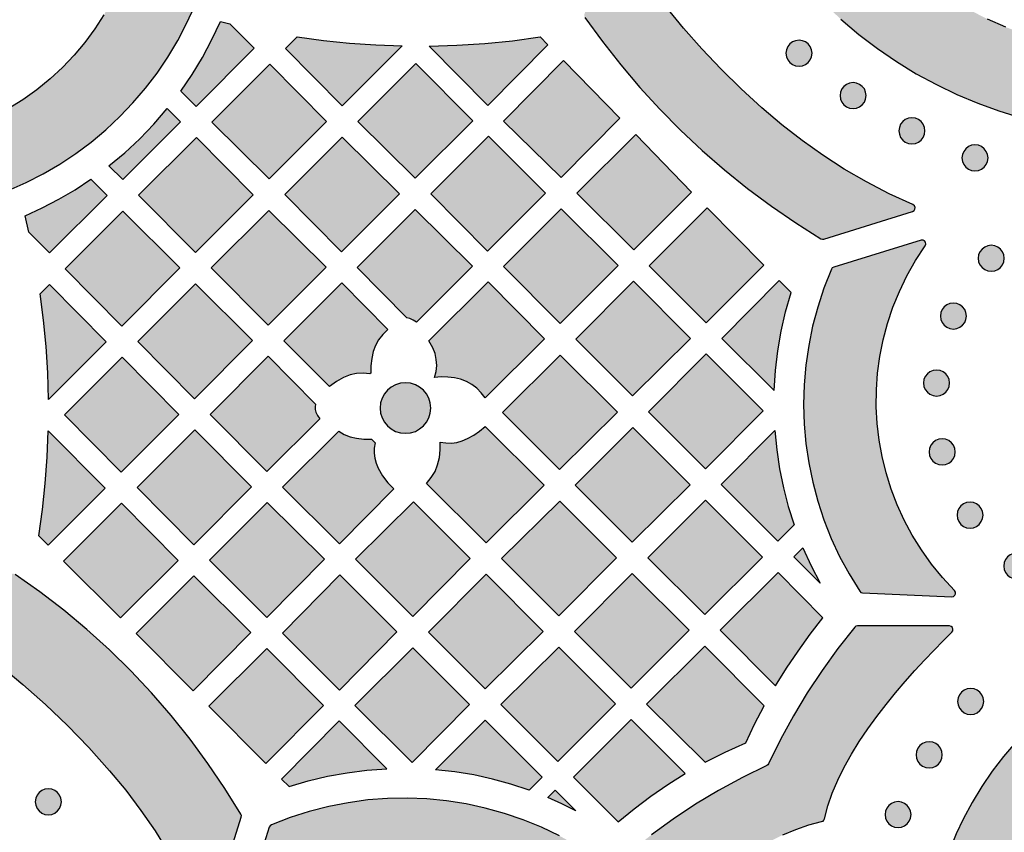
# Model space of a CAD drawing. Header units: millimetres. Extents: x -575 to 893, y -1168 to -690.
# Tile 22 of 72: x -316 to -188, y -889 to -783. Entities that reach past the tile are written whole.
import ezdxf

# ---------------------------------------------------------------- set-up
doc = ezdxf.new("R2010")
doc.units = ezdxf.units.MM
doc.layers.add('pattern', color=7, linetype='Continuous', true_color=0x000000)

msp = doc.modelspace()

# ---------------------------------------------------------------- hatches: boundary and pattern name
at = {"layer": 'pattern'}
for points in [[(-131.67, -783.74), (-128.9, -781.21), (-126.25, -778.58), (-123.71, -775.85), (-121.28, -773.02), (-118.98, -770.09), (-116.79, -767.07), (-114.73, -763.96), (-112.8, -760.77), (-111, -757.5), (-109.33, -754.15), (-109.28, -753.95), (-109.33, -753.76), (-114.2, -742.21), (-114.34, -742.02), (-114.54, -741.93), (-114.76, -741.93), (-114.96, -742.03), (-115.09, -742.23), (-116.48, -745.53), (-117.99, -748.77), (-119.63, -751.94), (-121.4, -755.04), (-123.3, -758.06), (-125.31, -760.99), (-127.44, -763.85), (-129.69, -766.61), (-132.05, -769.28), (-134.52, -771.86), (-137.1, -774.34), (-139.79, -776.71), (-141.87, -778.38), (-144.03, -779.92), (-146.25, -781.32), (-148.53, -782.59), (-150.86, -783.73), (-153.23, -784.73), (-155.65, -785.59), (-158.11, -786.32), (-160.59, -786.92), (-163.1, -787.38), (-165.63, -787.7), (-168.17, -787.89), (-170.71, -787.94), (-173.26, -787.86), (-175.8, -787.63), (-178.33, -787.27), (-180.84, -786.78), (-183.33, -786.14), (-185.79, -785.37), (-188.22, -784.46), (-190.61, -783.41), (-192.95, -782.22), (-195.24, -780.89), (-197.47, -779.43), (-200.23, -777.41), (-202.88, -775.28), (-205.43, -773.04), (-207.88, -770.69), (-210.21, -768.23), (-212.43, -765.68), (-214.54, -763.04), (-216.52, -760.3), (-218.38, -757.48), (-220.12, -754.58), (-221.73, -751.59), (-223.21, -748.53), (-224.55, -745.41), (-225.75, -742.21), (-225.89, -742.01), (-226.09, -741.9), (-226.31, -741.9), (-226.51, -741.99), (-226.65, -742.19), (-231.47, -753.95), (-231.52, -754.15), (-231.46, -754.34), (-229.81, -757.62), (-228.03, -760.83), (-226.13, -763.96), (-224.11, -767.01), (-221.97, -769.98), (-219.71, -772.85), (-217.34, -775.64), (-214.86, -778.34), (-212.26, -780.93), (-209.57, -783.43), (-207.24, -785.4), (-204.83, -787.23), (-202.35, -788.92), (-199.81, -790.48), (-197.21, -791.89), (-194.56, -793.16), (-191.86, -794.29), (-189.12, -795.28), (-186.35, -796.13), (-183.54, -796.85), (-180.71, -797.42), (-177.86, -797.85), (-174.99, -798.14), (-172.12, -798.29), (-169.24, -798.3), (-166.36, -798.17), (-163.49, -797.9), (-160.64, -797.5), (-157.8, -796.95), (-154.99, -796.26), (-152.21, -795.43), (-149.46, -794.46), (-146.75, -793.35), (-144.09, -792.09), (-141.48, -790.7), (-138.93, -789.17), (-136.44, -787.5), (-134.02, -785.69)], [(-317.28, -805.59), (-314.98, -804.58), (-312.76, -803.44), (-310.6, -802.18), (-308.53, -800.81), (-306.55, -799.32), (-304.65, -797.73), (-302.85, -796.04), (-301.14, -794.25), (-299.53, -792.37), (-298.03, -790.4), (-296.64, -788.34), (-295.36, -786.2), (-294.2, -783.99), (-293.16, -781.7), (-293.12, -781.48), (-293.2, -781.27), (-299.5, -770.68), (-299.67, -770.51), (-299.89, -770.45), (-300.11, -770.49), (-300.29, -770.62), (-300.39, -770.84), (-300.83, -772.96), (-301.4, -775.04), (-302.09, -777.07), (-302.91, -779.06), (-303.85, -781), (-304.9, -782.88), (-306.07, -784.69), (-307.36, -786.43), (-308.75, -788.09), (-310.25, -789.67), (-311.86, -791.16), (-313.57, -792.55), (-315.37, -793.85), (-317.28, -795.03), (-319.28, -796.1), (-321.38, -797.05), (-323.52, -797.85), (-324.97, -798.31), (-326.43, -798.7), (-327.9, -799.03), (-328.12, -799.13), (-328.25, -799.32), (-328.28, -799.54), (-328.21, -799.75), (-328.03, -799.92), (-317.69, -805.57), (-317.49, -805.64)], [(-219.78, -794.9), (-222.47, -792.43), (-225.06, -789.88), (-227.54, -787.27), (-229.93, -784.58), (-232.23, -781.81), (-234.43, -778.96), (-236.55, -776.01), (-238.59, -772.97), (-238.75, -772.82), (-238.95, -772.75), (-239.16, -772.78), (-239.33, -772.89), (-239.45, -773.08), (-242.74, -782.79), (-242.77, -783.01), (-242.68, -783.22), (-240.42, -786.33), (-238.05, -789.34), (-235.57, -792.26), (-232.99, -795.09), (-230.3, -797.81), (-227.5, -800.42), (-224.61, -802.93), (-221.63, -805.33), (-218.55, -807.61), (-215.39, -809.78), (-212.14, -811.83), (-211.95, -811.9), (-211.75, -811.87), (-200.3, -808.32), (-200.09, -808.2), (-199.98, -808), (-199.97, -807.78), (-200.06, -807.57), (-200.25, -807.42), (-203.3, -806.01), (-206.26, -804.47), (-209.12, -802.82), (-211.89, -801.04), (-214.59, -799.13), (-217.21, -797.09)], [(-289.84, -783.72), (-288.61, -784.02), (-285.46, -787.2), (-292.98, -794.72), (-294.97, -792.74), (-293.5, -790.59), (-292.16, -788.37), (-290.94, -786.08)], [(-279.9, -785.72), (-276.51, -786.18), (-273.13, -786.53), (-269.73, -786.77), (-266.32, -786.89), (-274.06, -794.63), (-281.4, -787.22)], [(-262.84, -786.91), (-259.23, -786.8), (-255.63, -786.57), (-252.05, -786.21), (-248.46, -785.73), (-247.47, -786.74), (-255.23, -794.59)], [(-213.3, -787.83), (-213.36, -787.38), (-213.53, -786.98), (-213.79, -786.64), (-214.13, -786.38), (-214.54, -786.21), (-214.98, -786.15), (-215.43, -786.21), (-215.83, -786.38), (-216.17, -786.64), (-216.44, -786.98), (-216.61, -787.38), (-216.67, -787.83), (-216.61, -788.28), (-216.44, -788.68), (-216.17, -789.02), (-215.83, -789.29), (-215.43, -789.46), (-214.98, -789.52), (-214.54, -789.46), (-214.13, -789.29), (-213.79, -789.02), (-213.53, -788.68), (-213.36, -788.28)], [(-290.94, -796.76), (-283.53, -804.1), (-276.09, -796.66), (-283.42, -789.25)], [(-264.53, -789.15), (-272.04, -796.66), (-264.63, -804), (-257.19, -796.56)], [(-245.44, -788.76), (-238.16, -796.23), (-245.76, -803.92), (-253.21, -796.62)], [(-206.3, -793.31), (-206.36, -792.87), (-206.53, -792.46), (-206.8, -792.12), (-207.14, -791.86), (-207.54, -791.69), (-207.99, -791.63), (-208.43, -791.69), (-208.84, -791.86), (-209.18, -792.12), (-209.44, -792.46), (-209.61, -792.87), (-209.67, -793.31), (-209.61, -793.76), (-209.44, -794.17), (-209.18, -794.51), (-208.84, -794.77), (-208.43, -794.94), (-207.99, -795), (-207.54, -794.94), (-207.14, -794.77), (-206.8, -794.51), (-206.53, -794.17), (-206.36, -793.76)], [(-304.25, -802.41), (-302.2, -800.71), (-300.27, -798.92), (-298.44, -797.02), (-296.71, -795), (-294.98, -796.72), (-302.46, -804.19)], [(-198.69, -797.87), (-198.75, -797.43), (-198.92, -797.02), (-199.18, -796.68), (-199.53, -796.42), (-199.93, -796.25), (-200.38, -796.19), (-200.82, -796.25), (-201.23, -796.42), (-201.57, -796.68), (-201.83, -797.02), (-202, -797.43), (-202.06, -797.87), (-202, -798.32), (-201.83, -798.72), (-201.57, -799.07), (-201.23, -799.33), (-200.82, -799.5), (-200.38, -799.56), (-199.93, -799.5), (-199.53, -799.33), (-199.18, -799.07), (-198.92, -798.72), (-198.75, -798.32)], [(-247.79, -805.95), (-255.13, -798.55), (-262.6, -806.02), (-255.27, -813.43)], [(-228.88, -805.8), (-236.11, -798.33), (-243.72, -805.94), (-236.37, -813.29)], [(-285.59, -806.16), (-292.93, -798.75), (-300.41, -806.22), (-293.07, -813.63)], [(-281.51, -806.12), (-274.17, -813.53), (-266.66, -806.02), (-274.07, -798.68)], [(-190.53, -801.38), (-190.59, -800.93), (-190.76, -800.53), (-191.02, -800.19), (-191.37, -799.92), (-191.77, -799.75), (-192.22, -799.69), (-192.66, -799.75), (-193.07, -799.92), (-193.41, -800.19), (-193.67, -800.53), (-193.84, -800.93), (-193.9, -801.38), (-193.84, -801.83), (-193.67, -802.23), (-193.41, -802.57), (-193.07, -802.84), (-192.66, -803.01), (-192.22, -803.07), (-191.77, -803.01), (-191.37, -802.84), (-191.02, -802.57), (-190.76, -802.23), (-190.59, -801.83)], [(-315.11, -808.86), (-312.88, -807.84), (-310.72, -806.72), (-308.63, -805.49), (-306.58, -804.14), (-304.5, -806.24), (-311.94, -813.67), (-314.61, -810.98)], [(-302.47, -808.29), (-309.91, -815.72), (-302.57, -823.14), (-295.06, -815.62)], [(-283.57, -808.18), (-291.01, -815.62), (-283.67, -823.03), (-276.16, -815.52)], [(-264.47, -822.63), (-264.89, -822.35), (-265.34, -822.14), (-265.73, -822.05), (-272.15, -815.57), (-264.62, -808.04), (-257.21, -815.38)], [(-245.89, -822.8), (-238.38, -815.29), (-245.76, -807.98), (-253.2, -815.42)], [(-226.87, -807.84), (-234.37, -815.33), (-226.99, -822.71), (-219.53, -815.25)], [(-210.79, -815.79), (-211.75, -818.21), (-212.56, -820.67), (-213.22, -823.15), (-213.73, -825.66), (-214.1, -828.19), (-214.31, -830.73), (-214.39, -833.27), (-214.31, -835.81), (-214.09, -838.33), (-213.72, -840.84), (-213.21, -843.33), (-212.55, -845.79), (-211.75, -848.22), (-210.81, -850.6), (-209.73, -852.93), (-208.5, -855.21), (-207.13, -857.43), (-206.97, -857.59), (-206.75, -857.65), (-195.22, -858.16), (-194.98, -858.12), (-194.81, -857.97), (-194.72, -857.77), (-194.73, -857.55), (-194.85, -857.34), (-196.42, -855.67), (-197.85, -853.92), (-199.15, -852.09), (-200.33, -850.2), (-201.37, -848.26), (-202.28, -846.26), (-203.06, -844.22), (-203.71, -842.14), (-204.23, -840.03), (-204.62, -837.89), (-204.87, -835.74), (-204.98, -833.57), (-204.96, -831.4), (-204.81, -829.23), (-204.52, -827.07), (-204.1, -824.93), (-203.53, -822.8), (-202.83, -820.71), (-202, -818.65), (-201.02, -816.63), (-199.9, -814.66), (-198.65, -812.75), (-198.56, -812.52), (-198.6, -812.29), (-198.73, -812.11), (-198.93, -812), (-199.18, -812.01), (-210.49, -815.52), (-210.67, -815.62)], [(-188.43, -814.36), (-188.49, -813.91), (-188.66, -813.51), (-188.92, -813.17), (-189.26, -812.91), (-189.66, -812.74), (-190.11, -812.68), (-190.56, -812.74), (-190.96, -812.91), (-191.3, -813.17), (-191.57, -813.51), (-191.74, -813.91), (-191.8, -814.36), (-191.74, -814.81), (-191.57, -815.21), (-191.3, -815.55), (-190.96, -815.82), (-190.56, -815.99), (-190.11, -816.05), (-189.66, -815.99), (-189.26, -815.82), (-188.92, -815.55), (-188.66, -815.21), (-188.49, -814.81)], [(-285.66, -825.02), (-293.07, -817.68), (-300.51, -825.12), (-293.17, -832.53)], [(-273.9, -829.78), (-274.83, -830.3), (-275.7, -830.94), (-281.64, -825.05), (-274.14, -817.55), (-268.18, -823.58), (-268.83, -824.22), (-269.36, -824.9), (-269.77, -825.63), (-270.06, -826.44), (-270.26, -827.33), (-270.37, -828.27), (-270.38, -829.22), (-270.48, -829.32), (-271.37, -829.21), (-272.23, -829.25), (-273.06, -829.44)], [(-262.13, -829.79), (-261.93, -829.02), (-261.85, -828.24), (-261.9, -827.45), (-262.07, -826.68), (-262.36, -825.94), (-262.85, -825.06), (-255.2, -817.41), (-247.89, -824.79), (-255.59, -832.42), (-256.09, -831.76), (-256.66, -831.19), (-257.3, -830.71), (-258.01, -830.32), (-258.76, -830.02), (-259.56, -829.84), (-260.42, -829.74), (-261.27, -829.72)], [(-229.02, -824.76), (-236.39, -817.32), (-243.85, -824.85), (-236.52, -832.18)], [(-216.01, -818.78), (-217.53, -817.26), (-224.95, -824.75), (-218.21, -831.49), (-218.04, -828.89), (-217.74, -826.33), (-217.31, -823.8), (-216.73, -821.28)], [(-312.07, -832.63), (-312.17, -829.19), (-312.38, -825.77), (-312.7, -822.36), (-313.14, -818.95), (-311.94, -817.75), (-304.6, -825.16)], [(-193.32, -821.84), (-193.38, -821.39), (-193.55, -820.99), (-193.82, -820.65), (-194.16, -820.38), (-194.56, -820.21), (-195.01, -820.15), (-195.46, -820.21), (-195.86, -820.38), (-196.2, -820.65), (-196.46, -820.99), (-196.63, -821.39), (-196.69, -821.84), (-196.63, -822.29), (-196.46, -822.69), (-196.2, -823.03), (-195.86, -823.29), (-195.46, -823.46), (-195.01, -823.52), (-194.56, -823.46), (-194.16, -823.29), (-193.82, -823.03), (-193.55, -822.69), (-193.38, -822.29)], [(-302.53, -827.15), (-310.01, -834.62), (-302.67, -842.03), (-295.2, -834.56)], [(-277.51, -833.25), (-277.58, -833.59), (-277.58, -833.92), (-277.48, -834.26), (-277.27, -834.72), (-276.99, -835.15), (-283.82, -841.97), (-291.16, -834.56), (-283.64, -827.05)], [(-245.97, -841.69), (-238.48, -834.27), (-245.86, -826.9), (-253.34, -834.31)], [(-227.08, -841.62), (-219.63, -834.11), (-227.01, -826.74), (-234.45, -834.24)], [(-195.51, -830.5), (-195.57, -830.06), (-195.74, -829.65), (-196, -829.31), (-196.34, -829.05), (-196.74, -828.88), (-197.19, -828.82), (-197.64, -828.88), (-198.04, -829.05), (-198.38, -829.31), (-198.65, -829.65), (-198.82, -830.06), (-198.88, -830.5), (-198.82, -830.95), (-198.65, -831.36), (-198.38, -831.7), (-198.04, -831.96), (-197.64, -832.13), (-197.19, -832.19), (-196.74, -832.13), (-196.34, -831.96), (-196, -831.7), (-195.74, -831.36), (-195.57, -830.95)], [(-262.61, -833.74), (-262.68, -833.08), (-262.87, -832.46), (-263.17, -831.91), (-263.57, -831.42), (-264.06, -831.02), (-264.61, -830.72), (-265.23, -830.53), (-265.89, -830.47), (-266.55, -830.53), (-267.16, -830.72), (-267.72, -831.02), (-268.2, -831.42), (-268.6, -831.91), (-268.91, -832.46), (-269.1, -833.08), (-269.16, -833.74), (-269.1, -834.4), (-268.91, -835.01), (-268.6, -835.57), (-268.2, -836.05), (-267.72, -836.45), (-267.16, -836.76), (-266.55, -836.95), (-265.89, -837.01), (-265.23, -836.95), (-264.61, -836.76), (-264.06, -836.45), (-263.57, -836.05), (-263.17, -835.57), (-262.87, -835.01), (-262.68, -834.4)], [(-312.1, -836.67), (-304.74, -844.1), (-312.13, -851.48), (-313.34, -850.26), (-312.86, -846.87), (-312.5, -843.49), (-312.24, -840.09)], [(-300.61, -844.02), (-293.27, -851.43), (-285.8, -843.95), (-293.13, -836.54)], [(-274.53, -836.73), (-273.8, -837.15), (-273.04, -837.45), (-272.22, -837.64), (-271.26, -837.75), (-270.29, -837.75), (-269.8, -838.23), (-269.92, -838.93), (-269.94, -839.59), (-269.86, -840.24), (-269.69, -840.88), (-269.42, -841.54), (-268.86, -842.52), (-268.18, -843.41), (-267.38, -844.21), (-274.41, -851.3), (-281.79, -843.99)], [(-255.6, -836.11), (-247.96, -843.74), (-255.47, -851.18), (-263.17, -843.49), (-262.55, -842.74), (-262.07, -841.95), (-261.73, -841.1), (-261.51, -840.15), (-261.4, -839.15), (-261.4, -838.14), (-260.65, -838.25), (-259.95, -838.27), (-259.26, -838.18), (-258.57, -837.99), (-257.88, -837.7), (-257.06, -837.25), (-256.3, -836.72)], [(-229.08, -843.66), (-236.47, -836.27), (-243.93, -843.73), (-236.57, -851.08)], [(-215.61, -848.87), (-217.72, -850.98), (-225.05, -843.64), (-218.11, -836.64), (-217.87, -839.15), (-217.5, -841.62), (-217, -844.06), (-216.37, -846.47)], [(-194.78, -839.41), (-194.84, -838.96), (-195.01, -838.56), (-195.27, -838.22), (-195.61, -837.96), (-196.02, -837.78), (-196.46, -837.72), (-196.91, -837.78), (-197.31, -837.96), (-197.65, -838.22), (-197.92, -838.56), (-198.09, -838.96), (-198.15, -839.41), (-198.09, -839.86), (-197.92, -840.26), (-197.65, -840.6), (-197.31, -840.87), (-196.91, -841.04), (-196.46, -841.1), (-196.02, -841.04), (-195.61, -840.87), (-195.27, -840.6), (-195.01, -840.26), (-194.84, -839.86)], [(-219.72, -853.02), (-227.07, -845.67), (-234.53, -853.12), (-227.18, -860.47)], [(-302.64, -846.04), (-310.15, -853.55), (-302.74, -860.89), (-295.3, -853.45)], [(-276.38, -853.3), (-283.77, -845.97), (-291.23, -853.43), (-283.84, -860.82)], [(-264.84, -845.87), (-272.35, -853.31), (-264.94, -860.72), (-257.5, -853.21)], [(-253.45, -853.21), (-246.04, -860.62), (-238.6, -853.11), (-245.94, -845.77)], [(-191.17, -847.59), (-191.23, -847.14), (-191.4, -846.74), (-191.67, -846.4), (-192.01, -846.14), (-192.41, -845.97), (-192.86, -845.91), (-193.31, -845.97), (-193.71, -846.14), (-194.05, -846.4), (-194.31, -846.74), (-194.48, -847.14), (-194.54, -847.59), (-194.48, -848.04), (-194.31, -848.44), (-194.05, -848.79), (-193.71, -849.05), (-193.31, -849.22), (-192.86, -849.28), (-192.41, -849.22), (-192.01, -849.05), (-191.67, -848.79), (-191.4, -848.44), (-191.23, -848.04)], [(-212.25, -856.4), (-215.65, -853), (-214.47, -851.83), (-213.42, -854.14)], [(-185.11, -854.18), (-185.17, -853.73), (-185.34, -853.33), (-185.61, -852.99), (-185.95, -852.72), (-186.35, -852.55), (-186.8, -852.49), (-187.25, -852.55), (-187.65, -852.72), (-187.99, -852.99), (-188.25, -853.33), (-188.42, -853.73), (-188.48, -854.18), (-188.42, -854.63), (-188.25, -855.03), (-187.99, -855.37), (-187.65, -855.63), (-187.25, -855.8), (-186.8, -855.86), (-186.35, -855.8), (-185.95, -855.63), (-185.61, -855.37), (-185.34, -855.03), (-185.17, -854.63)], [(-328.1, -859.36), (-328.29, -859.48), (-328.39, -859.66), (-328.42, -859.86), (-328.35, -860.06), (-328.19, -860.22), (-324.82, -862.38), (-321.56, -864.65), (-318.42, -867.02), (-315.39, -869.51), (-312.45, -872.11), (-309.61, -874.83), (-306.85, -877.68), (-304.18, -880.66), (-302.08, -883.2), (-300.12, -885.79), (-298.28, -888.45), (-296.57, -891.18), (-294.99, -893.99), (-293.51, -896.88), (-292.15, -899.88), (-292, -900.07), (-291.79, -900.16), (-291.57, -900.15), (-291.38, -900.04), (-291.25, -899.83), (-287.14, -886.67), (-287.12, -886.47), (-287.19, -886.28), (-289.25, -882.95), (-291.44, -879.71), (-293.75, -876.57), (-296.19, -873.52), (-298.74, -870.58), (-301.42, -867.74), (-304.2, -865.01), (-307.09, -862.39), (-310.09, -859.89), (-313.19, -857.51), (-316.4, -855.26), (-316.61, -855.17), (-316.83, -855.2)], [(-300.73, -862.93), (-293.34, -870.33), (-285.88, -862.79), (-293.27, -855.47)], [(-274.44, -870.22), (-267, -862.71), (-274.37, -855.34), (-281.81, -862.85)], [(-255.47, -855.23), (-262.91, -862.74), (-255.57, -870.08), (-248.07, -862.64)], [(-236.68, -869.97), (-229.2, -862.5), (-236.57, -855.13), (-244.01, -862.64)], [(-218.03, -869.7), (-216.61, -867.41), (-215.11, -865.18), (-213.53, -863.01), (-211.88, -860.88), (-217.68, -855.03), (-225.16, -862.5)], [(-207.41, -861.92), (-207.62, -861.96), (-207.78, -862.1), (-209.96, -864.86), (-212, -867.68), (-213.92, -870.58), (-215.71, -873.55), (-217.37, -876.62), (-218.93, -879.77), (-219.02, -879.91), (-219.16, -880), (-222.31, -881.55), (-225.38, -883.22), (-228.35, -885.01), (-231.25, -886.92), (-234.07, -888.96), (-236.83, -891.14), (-236.97, -891.3), (-237.01, -891.51), (-237.01, -903.39), (-236.95, -903.62), (-236.81, -903.78), (-236.61, -903.86), (-236.39, -903.85), (-236.19, -903.73), (-235.07, -902.6), (-233.87, -901.41), (-232.59, -900.19), (-231.24, -898.94), (-229.83, -897.69), (-228.36, -896.43), (-226.84, -895.2), (-225.28, -894), (-223.68, -892.84), (-222.05, -891.75), (-220.4, -890.73), (-218.73, -889.8), (-217.06, -888.97), (-215.38, -888.26), (-213.71, -887.68), (-212.05, -887.25), (-211.86, -887.19), (-211.75, -887.07), (-211.68, -886.88), (-211.25, -885.22), (-210.67, -883.55), (-209.96, -881.87), (-209.13, -880.2), (-208.2, -878.53), (-207.18, -876.88), (-206.08, -875.26), (-204.93, -873.66), (-203.72, -872.1), (-202.49, -870.58), (-201.24, -869.11), (-199.98, -867.7), (-198.73, -866.35), (-197.51, -865.07), (-196.33, -863.87), (-195.2, -862.75), (-195.07, -862.55), (-195.06, -862.33), (-195.14, -862.13), (-195.3, -861.99), (-195.53, -861.93)], [(-291.35, -872.31), (-283.94, -879.72), (-276.5, -872.21), (-283.84, -864.87)], [(-257.6, -872.11), (-264.94, -864.77), (-272.45, -872.21), (-265.04, -879.62)], [(-253.55, -872.11), (-246.18, -879.47), (-238.7, -871.99), (-246.04, -864.66)], [(-219.49, -872.28), (-227.18, -864.53), (-234.7, -872.04), (-227.1, -879.55), (-224.52, -878.25), (-221.87, -877.07), (-220.73, -874.66)], [(-193.74, -886.92), (-194.64, -888.84), (-195.41, -890.77), (-196.06, -892.73), (-196.58, -894.72), (-196.97, -896.76), (-197.25, -898.86), (-197.23, -899.07), (-197.11, -899.25), (-189.85, -906.43), (-189.66, -906.54), (-189.45, -906.56), (-189.25, -906.49), (-189.1, -906.34), (-189.03, -906.12), (-188.79, -903.71), (-188.46, -901.3), (-188.03, -898.91), (-187.52, -896.75), (-186.87, -894.63), (-186.07, -892.58), (-185.14, -890.59), (-184.07, -888.67), (-182.88, -886.83), (-181.56, -885.08), (-180.12, -883.42), (-178.56, -881.86), (-176.9, -880.4), (-175.13, -879.06), (-174.19, -878.48), (-173.21, -878.04), (-172.19, -877.72), (-171.14, -877.52), (-170.09, -877.46), (-169.03, -877.52), (-167.99, -877.72), (-166.97, -878.04), (-165.98, -878.48), (-165.05, -879.06), (-163.27, -880.4), (-161.61, -881.86), (-160.05, -883.42), (-158.62, -885.08), (-157.3, -886.83), (-156.1, -888.67), (-155.04, -890.59), (-154.1, -892.58), (-153.31, -894.63), (-152.65, -896.75), (-152.14, -898.91), (-151.72, -901.3), (-151.38, -903.71), (-151.14, -906.12), (-151.07, -906.34), (-150.92, -906.49), (-150.72, -906.56), (-150.51, -906.54), (-150.32, -906.43), (-143.06, -899.25), (-142.94, -899.07), (-142.92, -898.86), (-143.2, -896.76), (-143.6, -894.72), (-144.12, -892.73), (-144.76, -890.77), (-145.53, -888.84), (-146.43, -886.92), (-147.59, -884.77), (-148.84, -882.71), (-150.19, -880.74), (-151.65, -878.84), (-153.21, -877), (-154.89, -875.23), (-156.25, -873.93), (-157.67, -872.73), (-159.16, -871.62), (-160.71, -870.6), (-162.34, -869.66), (-163.68, -869.01), (-165.06, -868.49), (-166.47, -868.1), (-167.91, -867.84), (-169.36, -867.71), (-170.81, -867.71), (-172.26, -867.84), (-173.7, -868.1), (-175.11, -868.49), (-176.5, -869.01), (-177.84, -869.66), (-179.47, -870.6), (-181.02, -871.62), (-182.5, -872.73), (-183.92, -873.93), (-185.29, -875.23), (-186.96, -877), (-188.53, -878.84), (-189.98, -880.74), (-191.33, -882.71), (-192.58, -884.77)], [(-191.09, -871.7), (-191.15, -871.25), (-191.32, -870.85), (-191.58, -870.51), (-191.92, -870.24), (-192.33, -870.07), (-192.77, -870.01), (-193.22, -870.07), (-193.62, -870.24), (-193.97, -870.51), (-194.23, -870.85), (-194.4, -871.25), (-194.46, -871.7), (-194.4, -872.15), (-194.23, -872.55), (-193.97, -872.89), (-193.62, -873.16), (-193.22, -873.33), (-192.77, -873.39), (-192.33, -873.33), (-191.92, -873.16), (-191.58, -872.89), (-191.32, -872.55), (-191.15, -872.15)], [(-280.95, -882.71), (-278.46, -881.97), (-275.96, -881.37), (-273.44, -880.92), (-270.89, -880.59), (-268.3, -880.41), (-274.48, -874.23), (-281.92, -881.75)], [(-249.9, -883.19), (-252.27, -882.4), (-254.65, -881.74), (-257.06, -881.21), (-259.5, -880.81), (-261.99, -880.53), (-255.58, -874.13), (-248.21, -881.49)], [(-229.69, -881.01), (-236.68, -874.02), (-244.16, -881.5), (-238.37, -887.29), (-236.3, -885.58), (-234.17, -883.96), (-231.96, -882.44)], [(-196.46, -878.61), (-196.52, -878.16), (-196.69, -877.76), (-196.95, -877.42), (-197.29, -877.15), (-197.69, -876.98), (-198.14, -876.92), (-198.59, -876.98), (-198.99, -877.15), (-199.33, -877.42), (-199.6, -877.76), (-199.77, -878.16), (-199.83, -878.61), (-199.77, -879.06), (-199.6, -879.46), (-199.33, -879.8), (-198.99, -880.06), (-198.59, -880.23), (-198.14, -880.29), (-197.69, -880.23), (-197.29, -880.06), (-196.95, -879.8), (-196.69, -879.46), (-196.52, -879.06)], [(-310.41, -884.68), (-310.47, -884.23), (-310.64, -883.83), (-310.9, -883.49), (-311.24, -883.23), (-311.64, -883.06), (-312.09, -883), (-312.54, -883.06), (-312.94, -883.23), (-313.28, -883.49), (-313.55, -883.83), (-313.72, -884.23), (-313.78, -884.68), (-313.72, -885.13), (-313.55, -885.53), (-313.28, -885.87), (-312.94, -886.14), (-312.54, -886.31), (-312.09, -886.37), (-311.64, -886.31), (-311.24, -886.14), (-310.9, -885.87), (-310.64, -885.53), (-310.47, -885.13)], [(-243.87, -885.84), (-245.66, -884.95), (-247.47, -884.13), (-246.52, -883.18)], [(-241.47, -891.75), (-243.68, -890.35), (-245.96, -889.09), (-248.29, -887.98), (-250.67, -887), (-253.1, -886.18), (-255.56, -885.49), (-258.06, -884.95), (-260.57, -884.56), (-263.11, -884.31), (-265.66, -884.21), (-268.21, -884.26), (-270.76, -884.45), (-273.3, -884.8), (-275.82, -885.29), (-278.33, -885.94), (-280.8, -886.73), (-283.24, -887.68), (-283.41, -887.79), (-283.51, -887.98), (-287.17, -899.69), (-287.18, -899.94), (-287.08, -900.15), (-286.89, -900.28), (-286.67, -900.32), (-286.43, -900.23), (-284.52, -898.98), (-282.55, -897.86), (-280.53, -896.89), (-278.47, -896.05), (-276.38, -895.36), (-274.25, -894.79), (-272.11, -894.37), (-269.95, -894.08), (-267.78, -893.92), (-265.61, -893.91), (-263.44, -894.02), (-261.29, -894.27), (-259.15, -894.65), (-257.04, -895.16), (-254.96, -895.81), (-252.91, -896.58), (-250.91, -897.49), (-248.96, -898.53), (-247.07, -899.7), (-245.25, -900.99), (-243.49, -902.42), (-241.81, -903.97), (-241.6, -904.09), (-241.38, -904.1), (-241.19, -904.02), (-241.04, -903.85), (-240.99, -903.62), (-241.26, -892.14), (-241.31, -891.91)], [(-200.48, -886.34), (-200.54, -885.89), (-200.71, -885.49), (-200.98, -885.15), (-201.32, -884.89), (-201.72, -884.72), (-202.17, -884.66), (-202.62, -884.72), (-203.02, -884.89), (-203.36, -885.15), (-203.62, -885.49), (-203.79, -885.89), (-203.85, -886.34), (-203.79, -886.79), (-203.62, -887.19), (-203.36, -887.53), (-203.02, -887.8), (-202.62, -887.97), (-202.17, -888.03), (-201.72, -887.97), (-201.32, -887.8), (-200.98, -887.53), (-200.71, -887.19), (-200.54, -886.79)]]:
    msp.add_hatch(color=256, dxfattribs=at).paths.add_polyline_path(points, flags=0)

# ---------------------------------------------------------------- linework, layer by layer
for points in [[(-317.28, -805.59), (-314.98, -804.58), (-312.76, -803.44), (-310.6, -802.18), (-308.53, -800.81), (-306.55, -799.32), (-304.65, -797.73), (-302.85, -796.04), (-301.14, -794.25), (-299.53, -792.37), (-298.03, -790.4), (-296.64, -788.34), (-295.36, -786.2), (-294.2, -783.99), (-293.16, -781.7)], [(-242.68, -783.22), (-240.42, -786.33), (-238.05, -789.34), (-235.57, -792.26), (-232.99, -795.09), (-230.3, -797.81), (-227.5, -800.42), (-224.61, -802.93), (-221.63, -805.33), (-218.55, -807.61), (-215.39, -809.78), (-212.14, -811.83), (-211.95, -811.9), (-211.75, -811.87), (-200.3, -808.32), (-200.09, -808.2), (-199.98, -808), (-199.97, -807.78), (-200.06, -807.57), (-200.25, -807.42), (-203.3, -806.01), (-206.26, -804.47), (-209.12, -802.82), (-211.89, -801.04), (-214.59, -799.13), (-217.21, -797.09), (-219.78, -794.9), (-222.47, -792.43), (-225.06, -789.88), (-227.54, -787.27), (-229.93, -784.58), (-232.23, -781.81)], [(-304.9, -782.88), (-306.07, -784.69), (-307.36, -786.43), (-308.75, -788.09), (-310.25, -789.67), (-311.86, -791.16), (-313.57, -792.55), (-315.37, -793.85), (-317.28, -795.03)], [(-209.57, -783.43), (-207.24, -785.4), (-204.83, -787.23), (-202.35, -788.92), (-199.81, -790.48), (-197.21, -791.89), (-194.56, -793.16), (-191.86, -794.29), (-189.12, -795.28), (-186.35, -796.13)], [(-188.22, -784.46), (-190.61, -783.41)], [(-291.25, -899.83), (-287.14, -886.67), (-287.12, -886.47), (-287.19, -886.28), (-289.25, -882.95), (-291.44, -879.71), (-293.75, -876.57), (-296.19, -873.52), (-298.74, -870.58), (-301.42, -867.74), (-304.2, -865.01), (-307.09, -862.39), (-310.09, -859.89), (-313.19, -857.51), (-316.4, -855.26)], [(-217.06, -888.97), (-215.38, -888.26), (-213.71, -887.68), (-212.05, -887.25), (-211.86, -887.19), (-211.75, -887.07), (-211.68, -886.88), (-211.25, -885.22), (-210.67, -883.55), (-209.96, -881.87), (-209.13, -880.2), (-208.2, -878.53), (-207.18, -876.88), (-206.08, -875.26), (-204.93, -873.66), (-203.72, -872.1), (-202.49, -870.58), (-201.24, -869.11), (-199.98, -867.7), (-198.73, -866.35), (-197.51, -865.07), (-196.33, -863.87), (-195.2, -862.75), (-195.07, -862.55), (-195.06, -862.33), (-195.14, -862.13), (-195.3, -861.99), (-195.53, -861.93), (-207.41, -861.92), (-207.62, -861.96), (-207.78, -862.1), (-209.96, -864.86), (-212, -867.68), (-213.92, -870.58), (-215.71, -873.55), (-217.37, -876.62), (-218.93, -879.77), (-219.02, -879.91), (-219.16, -880), (-222.31, -881.55), (-225.38, -883.22), (-228.35, -885.01), (-231.25, -886.92), (-234.07, -888.96)], [(-318.42, -867.02), (-315.39, -869.51), (-312.45, -872.11), (-309.61, -874.83), (-306.85, -877.68), (-304.18, -880.66), (-302.08, -883.2), (-300.12, -885.79), (-298.28, -888.45), (-296.57, -891.18)], [(-186.96, -877), (-188.53, -878.84), (-189.98, -880.74), (-191.33, -882.71), (-192.58, -884.77), (-193.74, -886.92), (-194.64, -888.84), (-195.41, -890.77), (-196.06, -892.73), (-196.58, -894.72), (-196.97, -896.76), (-197.25, -898.86), (-197.23, -899.07), (-197.11, -899.25), (-189.85, -906.43), (-189.66, -906.54), (-189.45, -906.56), (-189.25, -906.49), (-189.1, -906.34), (-189.03, -906.12), (-188.79, -903.71), (-188.46, -901.3), (-188.03, -898.91)], [(-245.96, -889.09), (-248.29, -887.98), (-250.67, -887), (-253.1, -886.18), (-255.56, -885.49), (-258.06, -884.95), (-260.57, -884.56), (-263.11, -884.31), (-265.66, -884.21), (-268.21, -884.26), (-270.76, -884.45), (-273.3, -884.8), (-275.82, -885.29), (-278.33, -885.94), (-280.8, -886.73), (-283.24, -887.68), (-283.41, -887.79), (-283.51, -887.98), (-287.17, -899.69)]]:
    msp.add_lwpolyline(points, dxfattribs=at)
for points in [[(-289.84, -783.72), (-288.61, -784.02), (-285.46, -787.2), (-292.98, -794.72), (-294.97, -792.74), (-293.5, -790.59), (-292.16, -788.37), (-290.94, -786.08)], [(-279.9, -785.72), (-276.51, -786.18), (-273.13, -786.53), (-269.73, -786.77), (-266.32, -786.89), (-274.06, -794.63), (-281.4, -787.22)], [(-262.84, -786.91), (-259.23, -786.8), (-255.63, -786.57), (-252.05, -786.21), (-248.46, -785.73), (-247.47, -786.74), (-255.23, -794.59)], [(-213.3, -787.83), (-213.36, -787.38), (-213.53, -786.98), (-213.79, -786.64), (-214.13, -786.38), (-214.54, -786.21), (-214.98, -786.15), (-215.43, -786.21), (-215.83, -786.38), (-216.17, -786.64), (-216.44, -786.98), (-216.61, -787.38), (-216.67, -787.83), (-216.61, -788.28), (-216.44, -788.68), (-216.17, -789.02), (-215.83, -789.29), (-215.43, -789.46), (-214.98, -789.52), (-214.54, -789.46), (-214.13, -789.29), (-213.79, -789.02), (-213.53, -788.68), (-213.36, -788.28)], [(-290.94, -796.76), (-283.53, -804.1), (-276.09, -796.66), (-283.42, -789.25)], [(-264.53, -789.15), (-272.04, -796.66), (-264.63, -804), (-257.19, -796.56)], [(-245.44, -788.76), (-238.16, -796.23), (-245.76, -803.92), (-253.21, -796.62)], [(-206.3, -793.31), (-206.36, -792.87), (-206.53, -792.46), (-206.8, -792.12), (-207.14, -791.86), (-207.54, -791.69), (-207.99, -791.63), (-208.43, -791.69), (-208.84, -791.86), (-209.18, -792.12), (-209.44, -792.46), (-209.61, -792.87), (-209.67, -793.31), (-209.61, -793.76), (-209.44, -794.17), (-209.18, -794.51), (-208.84, -794.77), (-208.43, -794.94), (-207.99, -795), (-207.54, -794.94), (-207.14, -794.77), (-206.8, -794.51), (-206.53, -794.17), (-206.36, -793.76)], [(-304.25, -802.41), (-302.2, -800.71), (-300.27, -798.92), (-298.44, -797.02), (-296.71, -795), (-294.98, -796.72), (-302.46, -804.19)], [(-198.69, -797.87), (-198.75, -797.43), (-198.92, -797.02), (-199.18, -796.68), (-199.53, -796.42), (-199.93, -796.25), (-200.38, -796.19), (-200.82, -796.25), (-201.23, -796.42), (-201.57, -796.68), (-201.83, -797.02), (-202, -797.43), (-202.06, -797.87), (-202, -798.32), (-201.83, -798.72), (-201.57, -799.07), (-201.23, -799.33), (-200.82, -799.5), (-200.38, -799.56), (-199.93, -799.5), (-199.53, -799.33), (-199.18, -799.07), (-198.92, -798.72), (-198.75, -798.32)], [(-247.79, -805.95), (-255.13, -798.55), (-262.6, -806.02), (-255.27, -813.43)], [(-228.88, -805.8), (-236.11, -798.33), (-243.72, -805.94), (-236.37, -813.29)], [(-285.59, -806.16), (-292.93, -798.75), (-300.41, -806.22), (-293.07, -813.63)], [(-281.51, -806.12), (-274.17, -813.53), (-266.66, -806.02), (-274.07, -798.68)], [(-190.53, -801.38), (-190.59, -800.93), (-190.76, -800.53), (-191.02, -800.19), (-191.37, -799.92), (-191.77, -799.75), (-192.22, -799.69), (-192.66, -799.75), (-193.07, -799.92), (-193.41, -800.19), (-193.67, -800.53), (-193.84, -800.93), (-193.9, -801.38), (-193.84, -801.83), (-193.67, -802.23), (-193.41, -802.57), (-193.07, -802.84), (-192.66, -803.01), (-192.22, -803.07), (-191.77, -803.01), (-191.37, -802.84), (-191.02, -802.57), (-190.76, -802.23), (-190.59, -801.83)], [(-315.11, -808.86), (-312.88, -807.84), (-310.72, -806.72), (-308.63, -805.49), (-306.58, -804.14), (-304.5, -806.24), (-311.94, -813.67), (-314.61, -810.98)], [(-302.47, -808.29), (-309.91, -815.72), (-302.57, -823.14), (-295.06, -815.62)], [(-283.57, -808.18), (-291.01, -815.62), (-283.67, -823.03), (-276.16, -815.52)], [(-264.47, -822.63), (-264.89, -822.35), (-265.34, -822.14), (-265.73, -822.05), (-272.15, -815.57), (-264.62, -808.04), (-257.21, -815.38)], [(-245.89, -822.8), (-238.38, -815.29), (-245.76, -807.98), (-253.2, -815.42)], [(-226.87, -807.84), (-234.37, -815.33), (-226.99, -822.71), (-219.53, -815.25)], [(-210.79, -815.79), (-211.75, -818.21), (-212.56, -820.67), (-213.22, -823.15), (-213.73, -825.66), (-214.1, -828.19), (-214.31, -830.73), (-214.39, -833.27), (-214.31, -835.81), (-214.09, -838.33), (-213.72, -840.84), (-213.21, -843.33), (-212.55, -845.79), (-211.75, -848.22), (-210.81, -850.6), (-209.73, -852.93), (-208.5, -855.21), (-207.13, -857.43), (-206.97, -857.59), (-206.75, -857.65), (-195.22, -858.16), (-194.98, -858.12), (-194.81, -857.97), (-194.72, -857.77), (-194.73, -857.55), (-194.85, -857.34), (-196.42, -855.67), (-197.85, -853.92), (-199.15, -852.09), (-200.33, -850.2), (-201.37, -848.26), (-202.28, -846.26), (-203.06, -844.22), (-203.71, -842.14), (-204.23, -840.03), (-204.62, -837.89), (-204.87, -835.74), (-204.98, -833.57), (-204.96, -831.4), (-204.81, -829.23), (-204.52, -827.07), (-204.1, -824.93), (-203.53, -822.8), (-202.83, -820.71), (-202, -818.65), (-201.02, -816.63), (-199.9, -814.66), (-198.65, -812.75), (-198.56, -812.52), (-198.6, -812.29), (-198.73, -812.11), (-198.93, -812), (-199.18, -812.01), (-210.49, -815.52), (-210.67, -815.62)], [(-188.43, -814.36), (-188.49, -813.91), (-188.66, -813.51), (-188.92, -813.17), (-189.26, -812.91), (-189.66, -812.74), (-190.11, -812.68), (-190.56, -812.74), (-190.96, -812.91), (-191.3, -813.17), (-191.57, -813.51), (-191.74, -813.91), (-191.8, -814.36), (-191.74, -814.81), (-191.57, -815.21), (-191.3, -815.55), (-190.96, -815.82), (-190.56, -815.99), (-190.11, -816.05), (-189.66, -815.99), (-189.26, -815.82), (-188.92, -815.55), (-188.66, -815.21), (-188.49, -814.81)], [(-285.66, -825.02), (-293.07, -817.68), (-300.51, -825.12), (-293.17, -832.53)], [(-273.9, -829.78), (-274.83, -830.3), (-275.7, -830.94), (-281.64, -825.05), (-274.14, -817.55), (-268.18, -823.58), (-268.83, -824.22), (-269.36, -824.9), (-269.77, -825.63), (-270.06, -826.44), (-270.26, -827.33), (-270.37, -828.27), (-270.38, -829.22), (-270.48, -829.32), (-271.37, -829.21), (-272.23, -829.25), (-273.06, -829.44)], [(-262.13, -829.79), (-261.93, -829.02), (-261.85, -828.24), (-261.9, -827.45), (-262.07, -826.68), (-262.36, -825.94), (-262.85, -825.06), (-255.2, -817.41), (-247.89, -824.79), (-255.59, -832.42), (-256.09, -831.76), (-256.66, -831.19), (-257.3, -830.71), (-258.01, -830.32), (-258.76, -830.02), (-259.56, -829.84), (-260.42, -829.74), (-261.27, -829.72)], [(-229.02, -824.76), (-236.39, -817.32), (-243.85, -824.85), (-236.52, -832.18)], [(-216.01, -818.78), (-217.53, -817.26), (-224.95, -824.75), (-218.21, -831.49), (-218.04, -828.89), (-217.74, -826.33), (-217.31, -823.8), (-216.73, -821.28)], [(-312.07, -832.63), (-312.17, -829.19), (-312.38, -825.77), (-312.7, -822.36), (-313.14, -818.95), (-311.94, -817.75), (-304.6, -825.16)], [(-193.32, -821.84), (-193.38, -821.39), (-193.55, -820.99), (-193.82, -820.65), (-194.16, -820.38), (-194.56, -820.21), (-195.01, -820.15), (-195.46, -820.21), (-195.86, -820.38), (-196.2, -820.65), (-196.46, -820.99), (-196.63, -821.39), (-196.69, -821.84), (-196.63, -822.29), (-196.46, -822.69), (-196.2, -823.03), (-195.86, -823.29), (-195.46, -823.46), (-195.01, -823.52), (-194.56, -823.46), (-194.16, -823.29), (-193.82, -823.03), (-193.55, -822.69), (-193.38, -822.29)], [(-302.53, -827.15), (-310.01, -834.62), (-302.67, -842.03), (-295.2, -834.56)], [(-277.51, -833.25), (-277.58, -833.59), (-277.58, -833.92), (-277.48, -834.26), (-277.27, -834.72), (-276.99, -835.15), (-283.82, -841.97), (-291.16, -834.56), (-283.64, -827.05)], [(-245.97, -841.69), (-238.48, -834.27), (-245.86, -826.9), (-253.34, -834.31)], [(-227.08, -841.62), (-219.63, -834.11), (-227.01, -826.74), (-234.45, -834.24)], [(-195.51, -830.5), (-195.57, -830.06), (-195.74, -829.65), (-196, -829.31), (-196.34, -829.05), (-196.74, -828.88), (-197.19, -828.82), (-197.64, -828.88), (-198.04, -829.05), (-198.38, -829.31), (-198.65, -829.65), (-198.82, -830.06), (-198.88, -830.5), (-198.82, -830.95), (-198.65, -831.36), (-198.38, -831.7), (-198.04, -831.96), (-197.64, -832.13), (-197.19, -832.19), (-196.74, -832.13), (-196.34, -831.96), (-196, -831.7), (-195.74, -831.36), (-195.57, -830.95)], [(-262.61, -833.74), (-262.68, -833.08), (-262.87, -832.46), (-263.17, -831.91), (-263.57, -831.42), (-264.06, -831.02), (-264.61, -830.72), (-265.23, -830.53), (-265.89, -830.47), (-266.55, -830.53), (-267.16, -830.72), (-267.72, -831.02), (-268.2, -831.42), (-268.6, -831.91), (-268.91, -832.46), (-269.1, -833.08), (-269.16, -833.74), (-269.1, -834.4), (-268.91, -835.01), (-268.6, -835.57), (-268.2, -836.05), (-267.72, -836.45), (-267.16, -836.76), (-266.55, -836.95), (-265.89, -837.01), (-265.23, -836.95), (-264.61, -836.76), (-264.06, -836.45), (-263.57, -836.05), (-263.17, -835.57), (-262.87, -835.01), (-262.68, -834.4)], [(-312.1, -836.67), (-304.74, -844.1), (-312.13, -851.48), (-313.34, -850.26), (-312.86, -846.87), (-312.5, -843.49), (-312.24, -840.09)], [(-300.61, -844.02), (-293.27, -851.43), (-285.8, -843.95), (-293.13, -836.54)], [(-274.53, -836.73), (-273.8, -837.15), (-273.04, -837.45), (-272.22, -837.64), (-271.26, -837.75), (-270.29, -837.75), (-269.8, -838.23), (-269.92, -838.93), (-269.94, -839.59), (-269.86, -840.24), (-269.69, -840.88), (-269.42, -841.54), (-268.86, -842.52), (-268.18, -843.41), (-267.38, -844.21), (-274.41, -851.3), (-281.79, -843.99)], [(-255.6, -836.11), (-247.96, -843.74), (-255.47, -851.18), (-263.17, -843.49), (-262.55, -842.74), (-262.07, -841.95), (-261.73, -841.1), (-261.51, -840.15), (-261.4, -839.15), (-261.4, -838.14), (-260.65, -838.25), (-259.95, -838.27), (-259.26, -838.18), (-258.57, -837.99), (-257.88, -837.7), (-257.06, -837.25), (-256.3, -836.72)], [(-229.08, -843.66), (-236.47, -836.27), (-243.93, -843.73), (-236.57, -851.08)], [(-215.61, -848.87), (-217.72, -850.98), (-225.05, -843.64), (-218.11, -836.64), (-217.87, -839.15), (-217.5, -841.62), (-217, -844.06), (-216.37, -846.47)], [(-194.78, -839.41), (-194.84, -838.96), (-195.01, -838.56), (-195.27, -838.22), (-195.61, -837.96), (-196.02, -837.78), (-196.46, -837.72), (-196.91, -837.78), (-197.31, -837.96), (-197.65, -838.22), (-197.92, -838.56), (-198.09, -838.96), (-198.15, -839.41), (-198.09, -839.86), (-197.92, -840.26), (-197.65, -840.6), (-197.31, -840.87), (-196.91, -841.04), (-196.46, -841.1), (-196.02, -841.04), (-195.61, -840.87), (-195.27, -840.6), (-195.01, -840.26), (-194.84, -839.86)], [(-219.72, -853.02), (-227.07, -845.67), (-234.53, -853.12), (-227.18, -860.47)], [(-302.64, -846.04), (-310.15, -853.55), (-302.74, -860.89), (-295.3, -853.45)], [(-276.38, -853.3), (-283.77, -845.97), (-291.23, -853.43), (-283.84, -860.82)], [(-264.84, -845.87), (-272.35, -853.31), (-264.94, -860.72), (-257.5, -853.21)], [(-253.45, -853.21), (-246.04, -860.62), (-238.6, -853.11), (-245.94, -845.77)], [(-191.17, -847.59), (-191.23, -847.14), (-191.4, -846.74), (-191.67, -846.4), (-192.01, -846.14), (-192.41, -845.97), (-192.86, -845.91), (-193.31, -845.97), (-193.71, -846.14), (-194.05, -846.4), (-194.31, -846.74), (-194.48, -847.14), (-194.54, -847.59), (-194.48, -848.04), (-194.31, -848.44), (-194.05, -848.79), (-193.71, -849.05), (-193.31, -849.22), (-192.86, -849.28), (-192.41, -849.22), (-192.01, -849.05), (-191.67, -848.79), (-191.4, -848.44), (-191.23, -848.04)], [(-212.25, -856.4), (-215.65, -853), (-214.47, -851.83), (-213.42, -854.14)], [(-185.11, -854.18), (-185.17, -853.73), (-185.34, -853.33), (-185.61, -852.99), (-185.95, -852.72), (-186.35, -852.55), (-186.8, -852.49), (-187.25, -852.55), (-187.65, -852.72), (-187.99, -852.99), (-188.25, -853.33), (-188.42, -853.73), (-188.48, -854.18), (-188.42, -854.63), (-188.25, -855.03), (-187.99, -855.37), (-187.65, -855.63), (-187.25, -855.8), (-186.8, -855.86), (-186.35, -855.8), (-185.95, -855.63), (-185.61, -855.37), (-185.34, -855.03), (-185.17, -854.63)], [(-300.73, -862.93), (-293.34, -870.33), (-285.88, -862.79), (-293.27, -855.47)], [(-274.44, -870.22), (-267, -862.71), (-274.37, -855.34), (-281.81, -862.85)], [(-255.47, -855.23), (-262.91, -862.74), (-255.57, -870.08), (-248.07, -862.64)], [(-236.68, -869.97), (-229.2, -862.5), (-236.57, -855.13), (-244.01, -862.64)], [(-218.03, -869.7), (-216.61, -867.41), (-215.11, -865.18), (-213.53, -863.01), (-211.88, -860.88), (-217.68, -855.03), (-225.16, -862.5)], [(-291.35, -872.31), (-283.94, -879.72), (-276.5, -872.21), (-283.84, -864.87)], [(-257.6, -872.11), (-264.94, -864.77), (-272.45, -872.21), (-265.04, -879.62)], [(-253.55, -872.11), (-246.18, -879.47), (-238.7, -871.99), (-246.04, -864.66)], [(-219.49, -872.28), (-227.18, -864.53), (-234.7, -872.04), (-227.1, -879.55), (-224.52, -878.25), (-221.87, -877.07), (-220.73, -874.66)], [(-191.09, -871.7), (-191.15, -871.25), (-191.32, -870.85), (-191.58, -870.51), (-191.92, -870.24), (-192.33, -870.07), (-192.77, -870.01), (-193.22, -870.07), (-193.62, -870.24), (-193.97, -870.51), (-194.23, -870.85), (-194.4, -871.25), (-194.46, -871.7), (-194.4, -872.15), (-194.23, -872.55), (-193.97, -872.89), (-193.62, -873.16), (-193.22, -873.33), (-192.77, -873.39), (-192.33, -873.33), (-191.92, -873.16), (-191.58, -872.89), (-191.32, -872.55), (-191.15, -872.15)], [(-280.95, -882.71), (-278.46, -881.97), (-275.96, -881.37), (-273.44, -880.92), (-270.89, -880.59), (-268.3, -880.41), (-274.48, -874.23), (-281.92, -881.75)], [(-249.9, -883.19), (-252.27, -882.4), (-254.65, -881.74), (-257.06, -881.21), (-259.5, -880.81), (-261.99, -880.53), (-255.58, -874.13), (-248.21, -881.49)], [(-229.69, -881.01), (-236.68, -874.02), (-244.16, -881.5), (-238.37, -887.29), (-236.3, -885.58), (-234.17, -883.96), (-231.96, -882.44)], [(-196.46, -878.61), (-196.52, -878.16), (-196.69, -877.76), (-196.95, -877.42), (-197.29, -877.15), (-197.69, -876.98), (-198.14, -876.92), (-198.59, -876.98), (-198.99, -877.15), (-199.33, -877.42), (-199.6, -877.76), (-199.77, -878.16), (-199.83, -878.61), (-199.77, -879.06), (-199.6, -879.46), (-199.33, -879.8), (-198.99, -880.06), (-198.59, -880.23), (-198.14, -880.29), (-197.69, -880.23), (-197.29, -880.06), (-196.95, -879.8), (-196.69, -879.46), (-196.52, -879.06)], [(-310.41, -884.68), (-310.47, -884.23), (-310.64, -883.83), (-310.9, -883.49), (-311.24, -883.23), (-311.64, -883.06), (-312.09, -883), (-312.54, -883.06), (-312.94, -883.23), (-313.28, -883.49), (-313.55, -883.83), (-313.72, -884.23), (-313.78, -884.68), (-313.72, -885.13), (-313.55, -885.53), (-313.28, -885.87), (-312.94, -886.14), (-312.54, -886.31), (-312.09, -886.37), (-311.64, -886.31), (-311.24, -886.14), (-310.9, -885.87), (-310.64, -885.53), (-310.47, -885.13)], [(-243.87, -885.84), (-245.66, -884.95), (-247.47, -884.13), (-246.52, -883.18)], [(-200.48, -886.34), (-200.54, -885.89), (-200.71, -885.49), (-200.98, -885.15), (-201.32, -884.89), (-201.72, -884.72), (-202.17, -884.66), (-202.62, -884.72), (-203.02, -884.89), (-203.36, -885.15), (-203.62, -885.49), (-203.79, -885.89), (-203.85, -886.34), (-203.79, -886.79), (-203.62, -887.19), (-203.36, -887.53), (-203.02, -887.8), (-202.62, -887.97), (-202.17, -888.03), (-201.72, -887.97), (-201.32, -887.8), (-200.98, -887.53), (-200.71, -887.19), (-200.54, -886.79)]]:
    msp.add_lwpolyline(points, close=True, dxfattribs=at)

doc.saveas('drawing.dxf')
